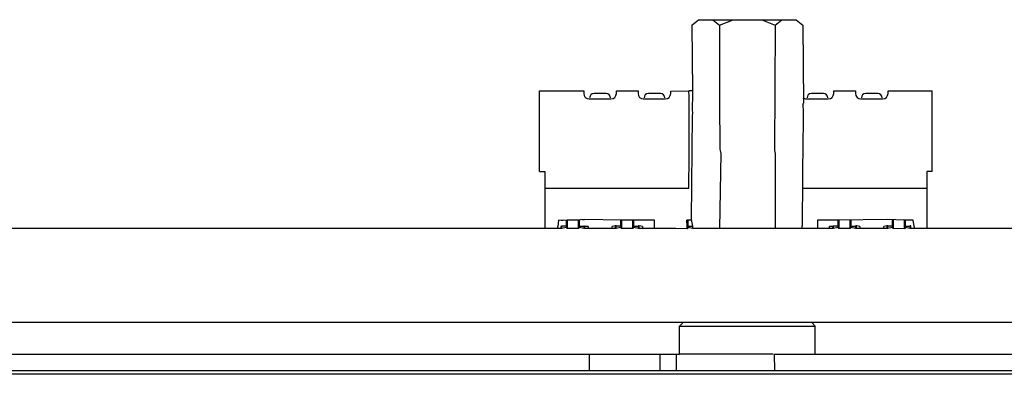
# Model space of a CAD drawing. Header units: millimetres. Extents: x 618 to 1482, y 17 to 575.
# Tile 14 of 90: x 964 to 998, y 88 to 101. Entities that reach past the tile are written whole.
import ezdxf

# ---------------------------------------------------------------- set-up
doc = ezdxf.new("R2010")
doc.units = ezdxf.units.MM

# ---------------------------------------------------------------- blocks, each defined once
blk = doc.blocks.new('cu_bee7s_cca__57', base_point=(1238.762, 117.485))
at = {"color": 7, "linetype": 'Continuous'}
for p, q in [((1316.211, 133.79), (1316.524, 134.04)), ((1316.524, 134.04), (1317.196, 134.04)), ((1317.196, 134.04), (1318.137, 134.04)), ((1317.196, 134.04), (1317.51, 133.79)), ((1317.51, 133.79), (1318.137, 134.04)), ((1318.137, 134.04), (1319.48, 134.04)), ((1319.48, 134.04), (1320.421, 134.04)), ((1319.48, 134.04), (1320.108, 133.79)), ((1320.108, 133.79), (1320.421, 134.04)), ((1320.421, 134.04), (1321.093, 134.04)), ((1321.093, 134.04), (1321.407, 133.79)), ((1316.211, 133.79), (1316.238, 130.72)), ((1317.51, 133.79), (1317.508, 130.085)), ((1320.108, 133.79), (1320.08, 127.93)), ((1321.407, 133.79), (1321.436, 130.143)), ((1309.088, 126.961), (1309.088, 130.72)), ((1309.088, 130.72), (1311.158, 130.72)), ((1311.158, 130.72), (1311.158, 130.593)), ((1311.412, 130.339), (1312.428, 130.339)), ((1312.203, 130.593), (1311.638, 130.593)), ((1312.682, 130.72), (1313.698, 130.72)), ((1312.682, 130.593), (1312.682, 130.72)), ((1313.698, 130.72), (1313.698, 130.593)), ((1313.952, 130.339), (1314.968, 130.339)), ((1314.743, 130.593), (1314.178, 130.593)), ((1315.222, 130.699), (1316.073, 130.72)), ((1315.222, 130.593), (1315.222, 130.699)), ((1316.086, 130.466), (1316.073, 130.72)), ((1316.238, 130.72), (1316.073, 130.72)), ((1316.086, 127.672), (1316.086, 130.466)), ((1316.238, 130.593), (1316.219, 129.824)), ((1316.238, 130.72), (1316.238, 130.593)), ((1321.572, 130.339), (1322.588, 130.339)), ((1322.363, 130.593), (1321.798, 130.593)), ((1322.842, 130.593), (1322.842, 130.72)), ((1322.842, 130.72), (1323.858, 130.72)), ((1323.858, 130.72), (1323.858, 130.593)), ((1324.112, 130.339), (1325.128, 130.339)), ((1324.903, 130.593), (1324.338, 130.593)), ((1325.382, 130.72), (1327.453, 130.72)), ((1325.382, 130.593), (1325.382, 130.72)), ((1327.453, 126.961), (1327.453, 130.72)), ((1316.219, 129.824), (1316.242, 129.698)), ((1317.508, 130.085), (1317.515, 128.173)), ((1321.407, 130.076), (1321.436, 130.143)), ((1321.407, 130.076), (1321.418, 129.741)), ((1316.233, 129.561), (1316.186, 124.717)), ((1316.242, 129.698), (1316.233, 129.561)), ((1321.418, 129.741), (1321.407, 127.81)), ((1317.515, 128.173), (1317.517, 127.995)), ((1317.517, 127.995), (1317.54, 127.93)), ((1316.073, 126.173), (1316.086, 127.672)), ((1317.561, 127.788), (1317.51, 124.294)), ((1317.54, 127.93), (1317.561, 127.788)), ((1320.08, 127.93), (1320.101, 127.788)), ((1320.101, 127.788), (1320.101, 127.672)), ((1320.101, 127.672), (1320.108, 124.294)), ((1321.407, 127.81), (1321.382, 127.291)), ((1321.382, 127.291), (1321.382, 127.037)), ((1309.088, 126.961), (1309.342, 126.961)), ((1309.342, 126.961), (1309.342, 126.173)), ((1321.382, 126.656), (1321.371, 124.412)), ((1321.382, 127.037), (1321.382, 126.91)), ((1321.382, 126.91), (1321.382, 126.656)), ((1327.453, 126.961), (1327.199, 126.961)), ((1327.199, 126.961), (1327.199, 126.173)), ((1309.342, 126.173), (1309.342, 124.294)), ((1309.342, 126.173), (1316.073, 126.173)), ((1321.407, 126.173), (1327.199, 126.173)), ((1327.199, 126.173), (1327.199, 124.294)), ((1309.342, 124.294), (1270.707, 124.294)), ((1309.941, 124.294), (1309.342, 124.294)), ((1309.977, 124.675), (1309.941, 124.388)), ((1309.941, 124.294), (1309.941, 124.388)), ((1310.09, 124.294), (1309.941, 124.294)), ((1310.103, 124.672), (1309.977, 124.675)), ((1310.09, 124.388), (1310.09, 124.294)), ((1310.141, 124.294), (1310.09, 124.294)), ((1310.195, 124.672), (1310.103, 124.672)), ((1310.385, 124.408), (1310.141, 124.408)), ((1310.337, 124.334), (1310.141, 124.294)), ((1310.385, 124.675), (1310.195, 124.672)), ((1310.385, 124.294), (1310.337, 124.334)), ((1310.385, 124.675), (1310.385, 124.408)), ((1310.916, 124.675), (1310.385, 124.675)), ((1310.385, 124.408), (1310.385, 124.294)), ((1310.916, 124.294), (1310.385, 124.294)), ((1311.106, 124.711), (1310.916, 124.675)), ((1310.916, 124.408), (1310.916, 124.675)), ((1310.916, 124.294), (1310.916, 124.408)), ((1310.916, 124.408), (1311.16, 124.408)), ((1310.964, 124.334), (1310.916, 124.294)), ((1311.16, 124.294), (1310.964, 124.334)), ((1311.106, 124.711), (1311.198, 124.711)), ((1311.211, 124.294), (1311.16, 124.294)), ((1312.925, 124.675), (1311.198, 124.711)), ((1311.36, 124.388), (1311.211, 124.388)), ((1311.211, 124.294), (1311.211, 124.388)), ((1311.36, 124.294), (1311.211, 124.294)), ((1311.36, 124.388), (1311.36, 124.294)), ((1312.481, 124.294), (1311.36, 124.294)), ((1312.63, 124.412), (1312.481, 124.388)), ((1312.481, 124.294), (1312.481, 124.388)), ((1312.63, 124.294), (1312.481, 124.294)), ((1312.63, 124.412), (1312.63, 124.294)), ((1312.681, 124.294), (1312.63, 124.294)), ((1312.925, 124.408), (1312.681, 124.408)), ((1312.877, 124.334), (1312.681, 124.294)), ((1312.925, 124.294), (1312.877, 124.334)), ((1312.925, 124.675), (1312.925, 124.408)), ((1314.46, 124.675), (1312.925, 124.675)), ((1312.925, 124.408), (1312.925, 124.294)), ((1313.456, 124.294), (1312.925, 124.294)), ((1313.456, 124.408), (1313.456, 124.675)), ((1313.456, 124.408), (1313.7, 124.408)), ((1313.456, 124.294), (1313.456, 124.408)), ((1313.504, 124.334), (1313.456, 124.294)), ((1313.7, 124.294), (1313.504, 124.334)), ((1313.751, 124.294), (1313.7, 124.294)), ((1313.751, 124.294), (1313.751, 124.412)), ((1313.9, 124.388), (1313.751, 124.412)), ((1313.9, 124.294), (1313.751, 124.294)), ((1313.9, 124.388), (1313.9, 124.294)), ((1314.46, 124.294), (1313.9, 124.294)), ((1314.46, 124.294), (1314.46, 124.675)), ((1315.465, 124.294), (1314.46, 124.294)), ((1315.996, 124.284), (1315.465, 124.294)), ((1316.211, 124.675), (1315.984, 124.675)), ((1315.996, 124.408), (1315.984, 124.675)), ((1315.996, 124.284), (1315.996, 124.408)), ((1315.996, 124.408), (1316.24, 124.408)), ((1316.044, 124.334), (1315.996, 124.284)), ((1316.24, 124.294), (1316.044, 124.334)), ((1316.186, 124.717), (1316.24, 124.408)), ((1316.24, 124.408), (1316.24, 124.294)), ((1317.51, 124.294), (1316.24, 124.294)), ((1320.108, 124.294), (1317.51, 124.294)), ((1321.371, 124.294), (1320.108, 124.294)), ((1321.371, 124.294), (1321.371, 124.412)), ((1322.08, 124.294), (1321.371, 124.294)), ((1322.08, 124.675), (1322.08, 124.294)), ((1323.085, 124.675), (1322.08, 124.675)), ((1322.641, 124.294), (1322.08, 124.294)), ((1322.641, 124.294), (1322.641, 124.388)), ((1322.79, 124.388), (1322.641, 124.388)), ((1322.79, 124.294), (1322.641, 124.294)), ((1322.79, 124.388), (1322.79, 124.294)), ((1322.841, 124.294), (1322.79, 124.294)), ((1323.085, 124.408), (1322.841, 124.408)), ((1323.037, 124.334), (1322.841, 124.294)), ((1323.085, 124.294), (1323.037, 124.334)), ((1325.343, 124.715), (1323.085, 124.675)), ((1323.085, 124.675), (1323.085, 124.408)), ((1323.085, 124.408), (1323.085, 124.294)), ((1323.616, 124.294), (1323.085, 124.294)), ((1323.616, 124.408), (1323.616, 124.675)), ((1323.616, 124.294), (1323.616, 124.408)), ((1323.616, 124.408), (1323.86, 124.408)), ((1323.664, 124.334), (1323.616, 124.294)), ((1323.86, 124.294), (1323.664, 124.334)), ((1323.911, 124.294), (1323.86, 124.294)), ((1323.911, 124.294), (1323.911, 124.412)), ((1324.06, 124.388), (1323.911, 124.412)), ((1324.06, 124.294), (1323.911, 124.294)), ((1324.06, 124.388), (1324.06, 124.294)), ((1325.181, 124.294), (1324.06, 124.294)), ((1325.33, 124.412), (1325.181, 124.388)), ((1325.181, 124.294), (1325.181, 124.388)), ((1325.33, 124.294), (1325.181, 124.294)), ((1325.33, 124.412), (1325.33, 124.294)), ((1325.381, 124.294), (1325.33, 124.294)), ((1326.156, 124.675), (1325.343, 124.715)), ((1325.625, 124.408), (1325.381, 124.408)), ((1325.577, 124.334), (1325.381, 124.294)), ((1325.625, 124.294), (1325.577, 124.334)), ((1325.625, 124.675), (1325.625, 124.408)), ((1325.625, 124.408), (1325.625, 124.294)), ((1326.156, 124.284), (1325.625, 124.294)), ((1326.156, 124.408), (1326.156, 124.675)), ((1326.564, 124.675), (1326.156, 124.675)), ((1326.156, 124.284), (1326.156, 124.408)), ((1326.156, 124.408), (1326.4, 124.408)), ((1326.204, 124.334), (1326.156, 124.284)), ((1326.4, 124.294), (1326.204, 124.334)), ((1326.451, 124.291), (1326.4, 124.294)), ((1326.451, 124.291), (1326.451, 124.412)), ((1326.6, 124.294), (1326.451, 124.291)), ((1326.6, 124.388), (1326.564, 124.675)), ((1326.6, 124.388), (1326.6, 124.294)), ((1327.199, 124.294), (1326.6, 124.294)), ((1340.006, 124.294), (1327.199, 124.294)), ((1315.799, 119.9), (1264.209, 119.9)), ((1315.799, 119.9), (1315.634, 119.734)), ((1315.634, 118.425), (1315.634, 119.734)), ((1315.634, 119.734), (1318.809, 119.734)), ((1321.819, 119.9), (1315.799, 119.9)), ((1318.809, 119.734), (1321.984, 119.734)), ((1456.139, 119.9), (1321.819, 119.9)), ((1321.819, 119.9), (1321.984, 119.734)), ((1321.984, 118.425), (1321.984, 119.734)), ((1264.409, 118.425), (1311.434, 118.425)), ((1311.434, 117.663), (1311.434, 118.425)), ((1311.434, 118.425), (1314.736, 118.425)), ((1314.736, 117.663), (1314.736, 118.425)), ((1314.736, 118.425), (1315.498, 118.425)), ((1315.498, 117.663), (1315.498, 118.425)), ((1315.498, 118.425), (1315.634, 118.425)), ((1320.017, 118.425), (1315.634, 118.425)), ((1320.066, 118.425), (1321.984, 118.425)), ((1320.066, 118.425), (1320.07, 117.663)), ((1321.984, 118.425), (1381.526, 118.425)), ((1264.874, 117.663), (1311.434, 117.663)), ((1532.062, 117.485), (1264.874, 117.485)), ((1311.434, 117.663), (1314.736, 117.663)), ((1314.736, 117.663), (1315.498, 117.663)), ((1315.498, 117.663), (1320.07, 117.663)), ((1320.07, 117.663), (1381.526, 117.663))]:
    blk.add_line(p, q, dxfattribs=at)
at = {"color": 124, "linetype": 'Continuous'}
for p, q in [((1310.141, 124.294), (1310.141, 124.408)), ((1310.337, 124.675), (1310.337, 124.334)), ((1310.964, 124.334), (1310.964, 124.675)), ((1311.16, 124.408), (1311.16, 124.294)), ((1312.681, 124.294), (1312.681, 124.408)), ((1312.877, 124.675), (1312.877, 124.334)), ((1313.504, 124.334), (1313.504, 124.675)), ((1313.7, 124.408), (1313.7, 124.294)), ((1316.044, 124.334), (1316.044, 124.675)), ((1322.841, 124.294), (1322.841, 124.408)), ((1323.037, 124.675), (1323.037, 124.334)), ((1323.664, 124.334), (1323.664, 124.675)), ((1323.86, 124.408), (1323.86, 124.294)), ((1325.381, 124.294), (1325.381, 124.408)), ((1325.577, 124.675), (1325.577, 124.334)), ((1326.204, 124.334), (1326.204, 124.675)), ((1326.4, 124.408), (1326.4, 124.294))]:
    blk.add_line(p, q, dxfattribs=at)
at = {"color": 7, "linetype": 'Continuous'}
for centre, radius, start, end in [((1311.412, 130.593), 0.254, 180, 270), ((1311.638, 130.39), 0.203, 90, 179.6394), ((1312.203, 130.39), 0.203, 0.7473, 90), ((1312.428, 130.593), 0.254, 270, 0), ((1313.952, 130.593), 0.254, 180, 270), ((1314.178, 130.39), 0.203, 90, 179.6394), ((1314.743, 130.39), 0.203, 0.7473, 90), ((1314.968, 130.593), 0.254, 270, 0), ((1321.572, 130.593), 0.254, 229.2656, 270), ((1321.798, 130.39), 0.203, 90, 179.6394), ((1322.363, 130.39), 0.203, 0.7473, 90), ((1322.588, 130.593), 0.254, 270, 0), ((1324.112, 130.593), 0.254, 180, 270), ((1324.338, 130.39), 0.203, 90, 179.6394), ((1324.903, 130.39), 0.203, 0.7473, 90), ((1325.128, 130.593), 0.254, 270, 0)]:
    blk.add_arc(centre, radius, start, end, dxfattribs=at)
for points in [[(1310.141, 124.408), (1310.133, 124.405), (1310.116, 124.398), (1310.099, 124.391), (1310.09, 124.388)], [(1311.211, 124.388), (1311.202, 124.391), (1311.185, 124.398), (1311.168, 124.405), (1311.16, 124.408)], [(1312.681, 124.408), (1312.673, 124.409), (1312.656, 124.41), (1312.639, 124.411), (1312.63, 124.412)], [(1313.751, 124.412), (1313.742, 124.411), (1313.725, 124.41), (1313.708, 124.409), (1313.7, 124.408)], [(1322.841, 124.408), (1322.833, 124.405), (1322.816, 124.398), (1322.799, 124.391), (1322.79, 124.388)], [(1323.911, 124.412), (1323.902, 124.411), (1323.885, 124.41), (1323.868, 124.409), (1323.86, 124.408)], [(1325.381, 124.408), (1325.373, 124.409), (1325.356, 124.41), (1325.339, 124.411), (1325.33, 124.412)], [(1326.451, 124.412), (1326.442, 124.411), (1326.425, 124.41), (1326.408, 124.409), (1326.4, 124.408)]]:
    blk.add_open_spline(points, degree=3, dxfattribs=at)
blk = doc.blocks.new('cu_ATCA-3671__58', base_point=(1238.762, 115.453))
blk.add_blockref('cu_bee7s_cca__57', (1238.762, 117.485))
blk = doc.blocks.new('BOTTOM1', base_point=(1393.512, 146.231))
blk.add_blockref('cu_ATCA-3671__58', (1238.762, 115.453))

msp = doc.modelspace()

# ---------------------------------------------------------------- block references
at = {"xscale": 0.75, "yscale": 0.75, "zscale": 0.75}
msp.add_blockref('BOTTOM1', (1045.134, 109.673), dxfattribs=at)

doc.saveas('drawing.dxf')
